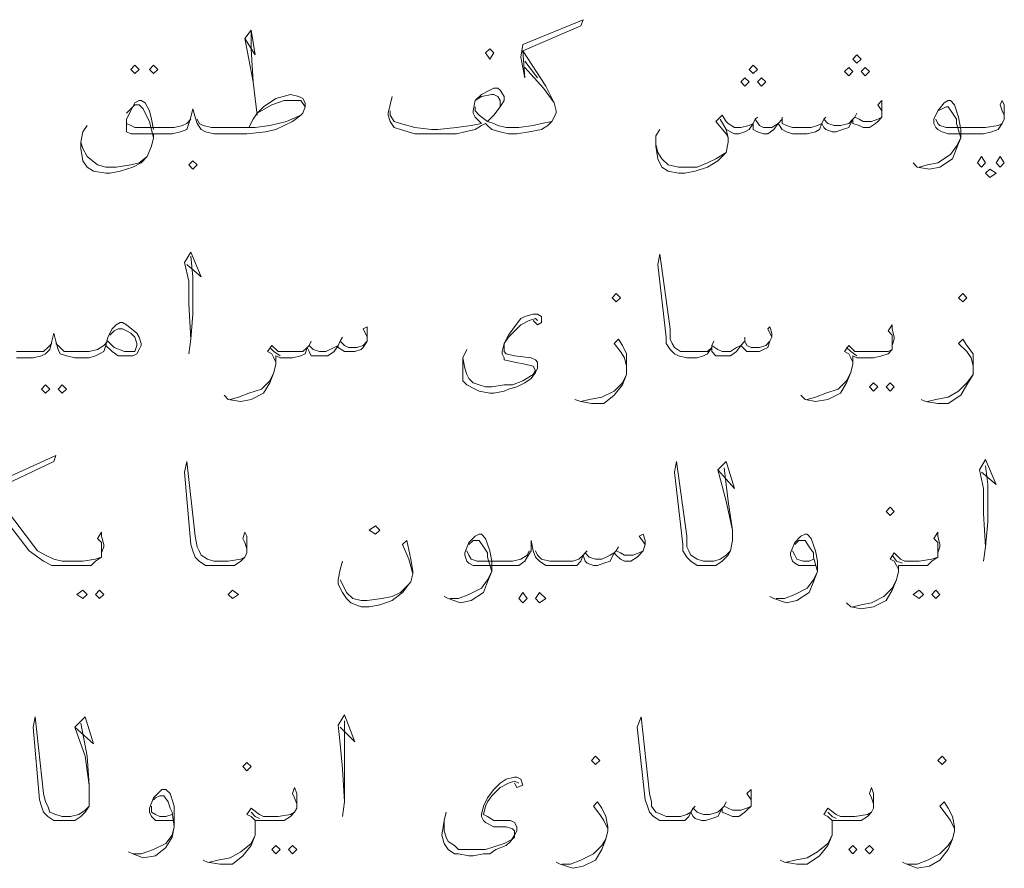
# Model space of a CAD drawing. Header units: metres. Extents: x -18 to 342, y 4 to 63.
# Tile 129 of 173: x 287.7 to 292.27, y 17.59 to 21.53. Entities that reach past the tile are written whole.
import ezdxf

# ---------------------------------------------------------------- set-up
doc = ezdxf.new("R2010")
doc.units = ezdxf.units.M
doc.header["$MEASUREMENT"] = 0
doc.layers.add('PDF_textt', color=7, linetype='Continuous')

msp = doc.modelspace()

# ---------------------------------------------------------------- linework, layer by layer
at = {"layer": 'PDF_textt', "lineweight": 20}
for points in [[(289.4312, 21.1758), (289.4216, 21.1373), (289.4119, 21.0987), (289.4119, 21.0891), (289.4216, 21.0602), (289.4408, 21.0313), (289.4697, 21.0217), (289.5371, 21.0024), (289.6045, 21.0024), (289.6431, 21.0024), (289.7298, 21.0024), (289.7683, 21.0121), (289.8164, 21.0217), (289.8453, 21.041), (289.8646, 21.0506), (289.8742, 21.041), (289.8935, 21.0217), (289.932, 21.0121), (289.9705, 21.0024), (289.9802, 21.0024), (290.0091, 21.0024), (290.0668, 21.0121), (290.1246, 21.0217), (290.1535, 21.041), (290.1728, 21.0602), (290.1921, 21.0987), (290.1921, 21.1084), (290.1824, 21.1469), (290.1439, 21.224), (290.038, 21.3877), (290.3076, 21.5033), (290.3173, 21.5322), (290.038, 21.4166), (290.0283, 21.3588), (290.0476, 21.2625), (290.038, 21.3877)], [(288.7474, 21.4455), (288.7955, 21.3684), (288.7763, 21.484), (288.7474, 21.4455), (288.7666, 21.3492), (288.7859, 21.2432), (288.8052, 21.0891)], [(288.7859, 21.2432), (288.7763, 21.3973), (288.7763, 21.484)], [(290.0476, 21.3395), (290.1054, 21.2625)], [(290.0476, 21.3106), (290.1343, 21.2143), (290.1824, 21.1469)], [(290.1728, 21.0602), (290.1246, 21.0506), (290.0861, 21.041), (290.0187, 21.0313), (289.9802, 21.0313), (289.9609, 21.0313), (289.9224, 21.041), (289.9031, 21.0506), (289.8742, 21.0602), (289.9031, 21.0891), (289.932, 21.1276), (289.9513, 21.1565), (289.9513, 21.1758), (289.932, 21.2047), (289.9224, 21.2143), (289.9031, 21.2143), (289.8839, 21.2047), (289.8453, 21.1854), (289.8164, 21.1565), (289.8068, 21.1084), (289.8068, 21.0987), (289.8164, 21.0795), (289.8453, 21.0506), (289.7972, 21.041), (289.7298, 21.0313), (289.6431, 21.0217), (289.6142, 21.0217), (289.5371, 21.0313), (289.4697, 21.0506), (289.4408, 21.0602), (289.4216, 21.0891), (289.4216, 21.1084)], [(288.7666, 21.0313), (288.7859, 21.0699), (288.8052, 21.0987), (288.8341, 21.1276), (288.8918, 21.1662), (288.9593, 21.1854), (288.9978, 21.1758), (289.017, 21.1662), (289.0267, 21.1469), (289.0267, 21.1276), (289.017, 21.0987), (289.0074, 21.0891), (288.9689, 21.0602), (288.8918, 21.0217), (288.8437, 21.0121), (288.757, 21.0024), (288.6414, 21.0024), (288.6029, 21.0024), (288.5644, 21.0121), (288.5451, 21.0217), (288.5259, 21.0506), (288.5162, 21.0795), (288.5066, 21.118), (288.497, 21.0795), (288.4873, 21.0506), (288.4777, 21.0217), (288.4488, 21.0121), (288.4103, 21.0024), (288.3718, 21.0024)], [(289.932, 21.1276), (289.932, 21.1565), (289.9224, 21.1758), (289.9031, 21.1854), (289.8935, 21.1854), (289.8453, 21.1758), (289.8164, 21.1565)], [(288.3814, 21.0024), (288.2369, 21.0024), (288.2177, 21.0024), (288.1984, 21.0121), (288.1984, 21.0217), (288.1984, 21.0313), (288.1984, 21.0699), (288.2177, 21.1084), (288.2369, 21.1469), (288.2562, 21.1565), (288.2658, 21.1565), (288.2851, 21.1469), (288.3043, 21.1084), (288.314, 21.0699), (288.3236, 21.0217)], [(288.1984, 21.0987), (288.2177, 21.118), (288.2369, 21.1373), (288.2562, 21.1373), (288.2754, 21.118), (288.2851, 21.0987), (288.3043, 21.0602), (288.3236, 20.9832)], [(288.8052, 21.0987), (288.8726, 21.1373), (288.9304, 21.1565), (288.9593, 21.1565), (288.9689, 21.1565), (289.0074, 21.1565), (289.0267, 21.1276)], [(289.8164, 21.1276), (289.8164, 21.1084), (289.8357, 21.0891), (289.8742, 21.0602)], [(291.7042, 21.1084), (291.6849, 21.1373), (291.7042, 21.1565), (291.7042, 21.118), (291.7042, 21.1084), (291.7042, 21.0795), (291.6849, 21.0602), (291.6753, 21.0506), (291.6464, 21.0313), (291.6175, 21.0313), (291.5982, 21.041), (291.5693, 21.0506), (291.5693, 21.0699), (291.5501, 21.0313), (291.5212, 21.0217), (291.4923, 21.0121), (291.473, 21.0121), (291.4441, 21.0217), (291.4345, 21.0313), (291.4248, 21.0506), (291.4152, 21.0217), (291.396, 21.0121), (291.3574, 21.0024), (291.3189, 21.0024), (291.29, 21.0024), (291.2611, 21.0121), (291.2419, 21.0217), (291.2226, 21.0506), (291.2033, 21.0217), (291.1744, 21.0024), (291.1552, 21.0024), (291.1263, 21.0121), (291.107, 21.0217), (291.107, 21.0506), (291.0878, 21.0217), (291.0685, 21.0121), (291.0396, 21.0024), (291.0203, 21.0024), (290.9818, 21.0217), (290.9529, 21.0699)], [(292.2724, 21.0699), (292.2724, 21.0891), (292.2628, 21.1084), (292.2531, 21.1373), (292.2628, 21.1565), (292.2724, 21.1373), (292.2724, 21.1084), (292.2724, 21.0891), (292.2724, 21.0699), (292.2628, 21.0506), (292.2435, 21.0217), (292.2146, 21.0121), (292.1761, 21.0024), (292.1183, 21.0024), (292.0123, 21.0024), (291.9835, 21.0121), (291.9642, 21.0217), (291.9546, 21.0313), (291.9449, 21.0506), (291.9449, 21.0699), (291.9642, 21.1084), (291.9931, 21.1469), (292.0123, 21.1565), (292.022, 21.1565), (292.0412, 21.1373), (292.0605, 21.0795), (292.0701, 21.0217), (292.0701, 20.9832), (292.0509, 20.935), (292.0316, 20.8869), (291.9738, 20.8483), (291.9257, 20.8387), (291.8679, 20.8483), (291.8486, 20.8676)], [(291.9642, 21.1084), (291.9835, 21.118), (292.0027, 21.1276), (292.0123, 21.1276), (292.0316, 21.0987), (292.0509, 21.0699), (292.0509, 21.0506), (292.0701, 20.9832), (292.0509, 20.9446), (292.022, 20.9061), (291.9642, 20.8676), (291.916, 20.858), (291.8775, 20.8483)], [(288.497, 21.0699), (288.4777, 21.0506), (288.4584, 21.041), (288.4199, 21.0313), (288.3718, 21.0313), (288.2369, 21.0313), (288.2177, 21.041), (288.1984, 21.0506), (288.1984, 21.0699)], [(288.5259, 21.0699), (288.5355, 21.0506), (288.5547, 21.041), (288.5933, 21.0313), (288.6414, 21.0313), (288.7955, 21.0313), (288.8629, 21.041), (288.94, 21.0602), (289.0074, 21.0891)], [(290.9914, 20.9832), (290.9818, 21.0024), (290.9337, 21.0602), (290.9625, 21.0891), (290.9818, 21.0602), (290.9914, 21.0506), (291.0203, 21.0313), (291.0492, 21.0313), (291.0878, 21.041), (291.107, 21.0506), (291.1166, 21.0699), (291.1359, 21.041), (291.1552, 21.0313), (291.1937, 21.0313), (291.2226, 21.0506), (291.2419, 21.0699), (291.2419, 21.0506), (291.2611, 21.041), (291.29, 21.0313), (291.3189, 21.0313), (291.3767, 21.0313), (291.4056, 21.041), (291.4248, 21.0506), (291.4345, 21.0699), (291.4537, 21.0506), (291.4826, 21.041), (291.5115, 21.041), (291.5501, 21.0506), (291.5693, 21.0699), (291.5789, 21.0795), (291.5982, 21.0699), (291.6175, 21.0602), (291.656, 21.0602), (291.6849, 21.0699), (291.7042, 21.0795)], [(291.1263, 21.0795), (291.1166, 21.0699)], [(291.2419, 21.0795), (291.2419, 21.0699)], [(291.4441, 21.0795), (291.4345, 21.0699)], [(291.5886, 21.0987), (291.5789, 21.0795)], [(291.9546, 21.0699), (291.9642, 21.0506), (291.9738, 21.041), (292.0027, 21.0313), (292.1183, 21.0313), (292.1857, 21.0313), (292.2435, 21.041), (292.2628, 21.0506)], [(288.3236, 21.0024), (288.3236, 20.9832), (288.314, 20.9446), (288.2947, 20.8965), (288.2658, 20.8676), (288.2273, 20.8483), (288.1695, 20.8291), (288.1213, 20.8194), (288.1021, 20.8194), (288.0443, 20.8291), (288.0154, 20.8483), (287.9961, 20.8772), (287.9865, 20.935), (287.9865, 20.9639), (287.9961, 21.0121), (288.0154, 21.041)], [(290.9818, 21.0217), (290.9914, 20.9832), (290.9914, 20.9639), (290.9818, 20.9158), (290.9433, 20.8772), (290.8951, 20.8483), (290.8373, 20.8291), (290.7892, 20.8194), (290.7603, 20.8194), (290.7121, 20.8291), (290.6832, 20.8483), (290.664, 20.8869), (290.6543, 20.9446), (290.6543, 20.9928), (290.6736, 21.0217)], [(288.2947, 20.8965), (288.2562, 20.8676), (288.2177, 20.858), (288.1502, 20.8483), (288.1021, 20.8483), (288.0636, 20.858), (288.0154, 20.8965), (287.9961, 20.935), (287.9865, 20.9639)], [(290.6543, 20.9543), (290.664, 20.9158), (290.6832, 20.8869), (290.7121, 20.858), (290.7603, 20.8483), (290.7796, 20.8483), (290.847, 20.8483), (290.8951, 20.8676), (290.9337, 20.8869), (290.9818, 20.9158)], [(288.4777, 20.3957), (288.5451, 20.3379), (288.497, 20.4535), (288.4681, 20.4053), (288.4873, 20.3186), (288.4873, 20.2127), (288.497, 20.0489), (288.4873, 19.9815)], [(288.497, 20.0489), (288.5066, 20.1645), (288.5066, 20.3379), (288.497, 20.4342)], [(291.1937, 20.0586), (291.1744, 20.0971), (291.1841, 20.1067), (291.1937, 20.0778), (291.1937, 20.0586), (291.1841, 20.0393), (291.1744, 20.0104), (291.1552, 20.0008), (291.1359, 19.9912), (291.107, 19.9912), (291.0781, 19.9912), (291.0589, 20.0104), (291.0492, 20.0201), (291.03, 19.9912), (291.0011, 19.9719), (290.9818, 19.9719), (290.9625, 19.9719), (290.9337, 19.9719), (290.9144, 19.9912), (290.9144, 20.0104), (290.8951, 19.9815), (290.8759, 19.9719), (290.847, 19.9623), (290.8084, 19.9623), (290.7988, 19.9623), (290.7603, 19.9719), (290.741, 19.9815), (290.7218, 20.0008), (290.7025, 20.0297), (290.7025, 20.0586), (290.664, 20.3957), (290.6736, 20.4438), (290.7218, 20.0971), (290.7218, 20.0489), (290.7314, 20.0297), (290.741, 20.0104), (290.7699, 19.9912), (290.7988, 19.9912), (290.8084, 19.9912), (290.8566, 19.9912), (290.8951, 19.9912), (290.9144, 20.0104), (290.9144, 20.0201), (290.9433, 20.0008), (290.9625, 19.9912), (291.0011, 19.9912), (291.03, 20.0104), (291.0492, 20.0201), (291.0685, 20.0393), (291.0781, 20.0201), (291.0974, 20.0104), (291.1359, 20.0104), (291.1648, 20.0201), (291.1841, 20.0393)], [(290.0861, 20.1356), (290.1054, 20.1164), (290.1246, 20.126), (290.1246, 20.1549), (290.1054, 20.1645), (290.0861, 20.1645), (290.0476, 20.1549), (290.0283, 20.1453), (289.9994, 20.1067), (289.9705, 20.0682), (289.9513, 20.0297), (289.9416, 19.9912), (289.9416, 19.9815), (289.9513, 19.9623), (289.9513, 19.9526), (289.9994, 19.943), (290.0476, 19.9334), (290.0861, 19.9237), (290.0957, 19.9045), (290.0861, 19.8852), (290.038, 19.8563), (289.9898, 19.8371), (289.9513, 19.8371), (289.8935, 19.8274), (289.8646, 19.8274), (289.8357, 19.8371), (289.8068, 19.8467), (289.7875, 19.866), (289.7779, 19.8852), (289.7683, 19.9141), (289.7586, 19.9623)], [(290.1054, 20.1356), (290.0957, 20.1453), (290.0668, 20.1356), (290.0283, 20.1164), (289.9898, 20.0778), (289.9705, 20.0586), (289.9513, 20.0297), (289.9513, 19.9912), (289.9609, 19.9815), (289.9994, 19.9719), (290.0765, 19.9623), (290.0957, 19.9526), (290.1054, 19.943), (290.1054, 19.9141), (290.0957, 19.8948), (290.0765, 19.866), (290.0476, 19.8467), (290.0091, 19.8274), (289.9705, 19.8178), (289.9513, 19.8082), (289.9031, 19.7985), (289.8839, 19.7985), (289.8357, 19.8082), (289.8164, 19.8178), (289.7779, 19.8371), (289.7586, 19.8563), (289.7586, 19.8948), (289.7586, 19.9623), (289.7779, 20.0008)], [(291.7523, 20.0201), (291.7523, 20.0393), (291.7523, 20.0682), (291.733, 20.0875), (291.7523, 20.1164), (291.7523, 20.0971), (291.7619, 20.0586), (291.7619, 20.0489), (291.7523, 20.0201), (291.7523, 20.0008), (291.733, 19.9815), (291.7042, 19.9719), (291.6656, 19.9623), (291.6078, 19.9623), (291.5886, 19.9623), (291.5693, 19.9719), (291.5693, 19.9334), (291.5597, 19.8948), (291.5404, 19.8467), (291.5115, 19.7985), (291.4537, 19.7696), (291.396, 19.76), (291.3478, 19.7696), (291.3285, 19.7889)], [(288.1021, 20.0201), (288.0925, 19.9912), (288.0732, 19.9815), (288.0539, 19.9719), (288.025, 19.9623), (287.9961, 19.9623), (287.9576, 19.9623), (287.9191, 19.9719), (287.8902, 19.9815), (287.8806, 20.0008), (287.8709, 20.0393), (287.8613, 20.0778), (287.8517, 20.0393), (287.842, 20.0008), (287.8228, 19.9815), (287.8035, 19.9719), (287.765, 19.9623), (287.7265, 19.9623), (287.6879, 19.9623)], [(288.1213, 20.0682), (288.1406, 20.0875), (288.1599, 20.0971), (288.1791, 20.0971), (288.1984, 20.0875), (288.2177, 20.0778), (288.2369, 20.0586), (288.2465, 20.0297), (288.2465, 20.0201), (288.2369, 19.9912), (288.2177, 19.9912), (288.1888, 19.9912), (288.1406, 20.0104), (288.1117, 20.0393), (288.0925, 20.0201), (288.0636, 20.0008), (288.025, 19.9912), (287.9961, 19.9912), (287.948, 19.9912), (287.9095, 19.9912), (287.8902, 20.0104), (287.8709, 20.0297)], [(289.3156, 20.0586), (289.2964, 20.0971), (289.3156, 20.1067), (289.3156, 20.0778), (289.3156, 20.0586), (289.3156, 20.0393), (289.2964, 20.0104), (289.2867, 20.0008), (289.2578, 19.9912), (289.2289, 19.9912), (289.2097, 19.9912), (289.1808, 20.0104), (289.1808, 20.0201), (289.1615, 19.9912), (289.1326, 19.9719), (289.1037, 19.9719), (289.0845, 19.9719), (289.0556, 19.9719), (289.0459, 19.9912), (289.0363, 20.0104), (289.0267, 19.9815), (289.0074, 19.9719), (288.9689, 19.9623), (288.9304, 19.9623), (288.9111, 19.9623), (288.8918, 19.9719), (288.8918, 19.9334), (288.8822, 19.8948), (288.8629, 19.8467), (288.8341, 19.7985), (288.7763, 19.7696), (288.7281, 19.76), (288.6703, 19.7696), (288.6511, 19.7889)], [(287.6879, 19.9912), (287.7265, 19.9912), (287.7746, 19.9912), (287.8131, 19.9912), (287.8324, 20.0104), (287.8517, 20.0297)], [(288.8918, 19.943), (288.8822, 19.9623), (288.8726, 19.9815), (288.8533, 19.9912), (288.8726, 20.0201), (288.9015, 19.9912), (288.9207, 19.9912), (288.9304, 19.9912), (288.9882, 19.9912), (289.017, 19.9912), (289.0363, 20.0104), (289.0459, 20.0201), (289.0652, 20.0008), (289.0941, 19.9912), (289.123, 19.9912), (289.1615, 20.0104), (289.1808, 20.0201), (289.1904, 20.0393), (289.2097, 20.0201), (289.2289, 20.0104), (289.2675, 20.0104), (289.2964, 20.0201), (289.3156, 20.0393)], [(289.0556, 20.0393), (289.0459, 20.0201)], [(289.2, 20.0586), (289.1904, 20.0393)], [(290.5195, 19.9237), (290.5099, 19.9623), (290.4906, 19.9912), (290.4617, 20.0297), (290.481, 20.0489), (290.5003, 20.0201), (290.5195, 19.9815), (290.5195, 19.943), (290.5195, 19.9237), (290.5195, 19.8852), (290.5003, 19.8371), (290.4617, 19.7889), (290.4136, 19.7504), (290.3558, 19.7504), (290.3076, 19.76), (290.2787, 19.7696)], [(290.924, 20.0393), (290.9144, 20.0201)], [(291.0685, 20.0586), (291.0685, 20.0393)], [(291.5693, 19.943), (291.5597, 19.9623), (291.5501, 19.9815), (291.5308, 19.9912), (291.5501, 20.0201), (291.5789, 19.9912), (291.5982, 19.9912), (291.6078, 19.9912), (291.6656, 19.9912), (291.733, 19.9912), (291.7523, 20.0008)], [(292.1279, 19.9237), (292.1183, 19.9623), (292.099, 19.9912), (292.0605, 20.0297), (292.0798, 20.0489), (292.099, 20.0201), (292.1279, 19.9815), (292.1279, 19.943), (292.1279, 19.9237), (292.1279, 19.8852), (292.099, 19.8371), (292.0701, 19.7889), (292.0123, 19.7504), (291.9642, 19.7504), (291.9064, 19.76), (291.8871, 19.7696)], [(288.9111, 19.9719), (288.8822, 19.9912), (288.8629, 20.0104)], [(291.5886, 19.9719), (291.5597, 19.9912), (291.5404, 20.0104)], [(288.68, 19.7696), (288.7185, 19.7793), (288.7666, 19.7985), (288.8244, 19.8178), (288.8629, 19.8563), (288.8822, 19.8948)], [(290.3076, 19.76), (290.3462, 19.7696), (290.4039, 19.7793), (290.4617, 19.8082), (290.5003, 19.8467), (290.5195, 19.8852)], [(291.3574, 19.7696), (291.396, 19.7793), (291.4441, 19.7985), (291.5019, 19.8178), (291.5404, 19.8563), (291.5597, 19.8948)], [(291.916, 19.76), (291.9546, 19.7696), (292.0123, 19.7793), (292.0605, 19.8082), (292.099, 19.8467), (292.1279, 19.8852)], [(287.5724, 19.3748), (287.8709, 19.5096), (287.8613, 19.4807), (287.5724, 19.3459), (287.7843, 19.0666), (287.8228, 19.0473), (287.8613, 19.028), (287.8998, 19.0184), (287.9384, 19.0184), (287.9961, 19.0184), (288.0539, 19.028), (288.0828, 19.0377)], [(288.757, 19.0569), (288.757, 19.0762), (288.7474, 19.1051), (288.7377, 19.1244), (288.7474, 19.1532), (288.757, 19.134), (288.757, 19.0955), (288.757, 19.0858), (288.757, 19.0569), (288.7474, 19.0377), (288.7281, 19.0184), (288.6992, 18.9991), (288.6607, 18.9991), (288.6029, 18.9991), (288.5644, 18.9991), (288.5355, 19.0184), (288.5162, 19.0377), (288.5066, 19.0666), (288.497, 19.0955), (288.4681, 19.4326), (288.4777, 19.4807), (288.5162, 19.134), (288.5259, 19.0858), (288.5355, 19.0666), (288.5451, 19.0473), (288.574, 19.028), (288.6029, 19.0184), (288.6703, 19.0184), (288.7281, 19.028), (288.7474, 19.0377)], [(290.9722, 19.4518), (290.9914, 19.2977), (291.0107, 19.1629), (291.0107, 19.1147), (291.0011, 19.0666), (290.9914, 19.0473), (290.9625, 19.0184), (290.9337, 18.9991), (290.8951, 18.9991), (290.8855, 18.9991), (290.8759, 18.9991), (290.847, 18.9991), (290.8181, 19.0184), (290.7988, 19.0377), (290.7796, 19.0666), (290.7796, 19.0955), (290.741, 19.4326), (290.7507, 19.4807), (290.7988, 19.134), (290.7988, 19.0858), (290.8084, 19.0666), (290.8181, 19.0473), (290.847, 19.028), (290.8759, 19.0184), (290.8855, 19.0184), (290.924, 19.0184), (290.9529, 19.028), (290.9818, 19.0473), (291.0011, 19.0666)], [(290.9433, 19.4422), (291.0203, 19.3555), (290.9818, 19.4807), (290.9433, 19.4422), (290.9818, 19.2977), (291.0107, 19.1629)], [(292.1664, 19.4326), (292.2339, 19.3748), (292.1857, 19.4903), (292.1568, 19.4422), (292.1761, 19.3555), (292.1761, 19.2399), (292.1857, 19.0858), (292.1761, 19.0184)], [(292.1857, 19.0858), (292.1953, 19.2014), (292.1953, 19.3748), (292.1857, 19.4614)], [(288.0828, 19.0569), (288.0828, 19.0762), (288.0828, 19.1051), (288.0636, 19.1244), (288.0828, 19.1532), (288.0828, 19.134), (288.0925, 19.0955), (288.0925, 19.0858), (288.0828, 19.0569), (288.0828, 19.0377), (288.0539, 19.0184), (288.0347, 18.9991), (287.9961, 18.9991), (287.9384, 18.9991), (287.8998, 18.9991), (287.8517, 18.9991), (287.8131, 19.0184), (287.7746, 19.0473), (287.7457, 19.0666), (287.5531, 19.317)], [(291.9642, 19.0569), (291.9642, 19.0762), (291.9642, 19.1051), (291.9449, 19.1244), (291.9642, 19.1532), (291.9642, 19.134), (291.9738, 19.0955), (291.9738, 19.0858), (291.9642, 19.0569), (291.9642, 19.0377), (291.9353, 19.0184), (291.916, 18.9991), (291.8775, 18.9991), (291.8197, 18.9991), (291.8005, 18.9991), (291.7812, 18.9991), (291.7812, 18.9703), (291.7716, 18.9317), (291.7523, 18.8836), (291.7234, 18.8354), (291.6656, 18.8065), (291.6078, 18.7969), (291.5597, 18.8065), (291.5404, 18.8258)], [(289.5275, 18.9606), (289.5082, 19.028), (289.4793, 19.0955), (289.4986, 19.1147), (289.5179, 19.028), (289.5275, 18.9703), (289.5275, 18.9606), (289.5179, 18.9221), (289.5082, 18.9125), (289.4793, 18.8739), (289.4312, 18.8354), (289.3734, 18.8162), (289.3252, 18.8065), (289.2867, 18.8065), (289.2386, 18.8258), (289.2193, 18.845), (289.2, 18.8739), (289.1808, 18.9125), (289.1808, 18.9317), (289.1904, 18.9799), (289.2, 19.0184)], [(290.6062, 19.0955), (290.5773, 19.134), (290.5966, 19.1436), (290.6062, 19.1147), (290.6062, 19.0955), (290.5966, 19.0666), (290.5773, 19.0473), (290.5677, 19.0377), (290.5388, 19.0184), (290.5099, 19.0184), (290.4906, 19.028), (290.4714, 19.0473), (290.4617, 19.0569), (290.4425, 19.0184), (290.4136, 19.0088), (290.3847, 18.9991), (290.3654, 18.9991), (290.3365, 19.0088), (290.3269, 19.0184), (290.3173, 19.0473), (290.3076, 19.0184), (290.2884, 18.9991), (290.2498, 18.9991), (290.2113, 18.9991), (290.1728, 18.9991), (290.1439, 18.9991), (290.115, 19.0184), (290.0957, 19.0377), (290.0861, 19.0666), (290.0765, 19.1147), (290.0765, 19.0666), (290.0572, 19.0377), (290.0476, 19.0184), (290.0187, 18.9991), (289.9898, 18.9991), (289.9416, 18.9991), (289.8357, 18.9991), (289.8068, 18.9991), (289.7875, 19.0088), (289.7779, 19.0184), (289.7683, 19.0473), (289.7683, 19.0569), (289.7875, 19.1051), (289.8164, 19.134), (289.8357, 19.1436), (289.8453, 19.1436), (289.8646, 19.1244), (289.8839, 19.0666), (289.8935, 19.0184), (289.8935, 18.9703), (289.8742, 18.9221), (289.855, 18.8739), (289.7972, 18.8354), (289.749, 18.8258), (289.6912, 18.845), (289.672, 18.8547)], [(289.7875, 19.0955), (289.8068, 19.1147), (289.8261, 19.1147), (289.8357, 19.1147), (289.855, 19.0858), (289.8742, 19.0569), (289.8742, 19.0377), (289.8935, 18.9703), (289.8742, 18.9317), (289.8453, 18.8932), (289.7875, 18.8643), (289.7394, 18.845), (289.7009, 18.845)], [(291.396, 18.9991), (291.3671, 18.9991), (291.3478, 18.9991), (291.3189, 18.9991), (291.2996, 19.0088), (291.29, 19.0184), (291.2804, 19.0473), (291.2804, 19.0569), (291.2996, 19.1051), (291.3285, 19.134), (291.3478, 19.1436), (291.3574, 19.1436), (291.3767, 19.1244), (291.396, 19.0666), (291.4056, 19.0184), (291.4056, 18.9703), (291.3863, 18.9221), (291.3671, 18.8739), (291.3093, 18.8354), (291.2611, 18.8258), (291.2033, 18.845), (291.1841, 18.8547)], [(291.2996, 19.0955), (291.3189, 19.1147), (291.3382, 19.1147), (291.3478, 19.1147), (291.3671, 19.0858), (291.3863, 19.0569), (291.3863, 19.0377), (291.4056, 18.9703), (291.3863, 18.9317), (291.3574, 18.8932), (291.2996, 18.8643), (291.2515, 18.845), (291.213, 18.845)], [(290.0668, 19.0666), (290.0572, 19.0473), (290.0283, 19.028), (289.9898, 19.0184), (289.9416, 19.0184), (289.8261, 19.0184), (289.7972, 19.028), (289.7875, 19.0473), (289.7779, 19.0666)], [(290.0957, 19.0666), (290.1054, 19.0473), (290.1246, 19.028), (290.1632, 19.0184), (290.2113, 19.0184), (290.2691, 19.0184), (290.298, 19.028), (290.3173, 19.0473), (290.3269, 19.0569), (290.3462, 19.0377), (290.375, 19.028), (290.4039, 19.028), (290.4425, 19.0473), (290.4617, 19.0569), (290.4714, 19.0666), (290.4906, 19.0569), (290.5099, 19.0473), (290.5484, 19.0473), (290.5773, 19.0569), (290.5966, 19.0666)], [(290.3365, 19.0666), (290.3269, 19.0569)], [(290.481, 19.0858), (290.4714, 19.0666)], [(291.3863, 19.028), (291.3671, 19.0184), (291.3382, 19.0184), (291.3093, 19.028), (291.2996, 19.0473), (291.29, 19.0666)], [(291.7812, 18.9799), (291.7716, 18.9991), (291.7619, 19.0184), (291.7427, 19.028), (291.7619, 19.0569), (291.7908, 19.028), (291.8101, 19.0184), (291.8197, 19.0184), (291.8775, 19.0184), (291.9353, 19.028), (291.9642, 19.0377)], [(291.8005, 19.0088), (291.7716, 19.0184), (291.7523, 19.0473)], [(289.1904, 18.9317), (289.2, 18.9125), (289.2193, 18.8739), (289.2482, 18.845), (289.2867, 18.8354), (289.3156, 18.8354), (289.383, 18.845), (289.4312, 18.8547), (289.4697, 18.8739), (289.5082, 18.9125)], [(291.5693, 18.8065), (291.6078, 18.8162), (291.656, 18.8258), (291.7138, 18.8547), (291.7523, 18.8932), (291.7716, 18.9317)], [(287.9865, 18.2672), (288.0154, 18.1131), (288.025, 17.9782), (288.025, 17.9205), (288.025, 17.8819), (288.0058, 17.853), (287.9865, 17.8338), (287.9576, 17.8145), (287.9191, 17.8145), (287.8998, 17.8145), (287.8613, 17.8145), (287.8324, 17.8338), (287.8131, 17.853), (287.8035, 17.8819), (287.7939, 17.9108), (287.765, 18.2479), (287.7746, 18.2961), (287.8131, 17.9397), (287.8228, 17.9012), (287.8324, 17.8819), (287.842, 17.853), (287.8709, 17.8434), (287.8998, 17.8338), (287.9384, 17.8338), (287.9769, 17.8434), (288.0058, 17.8627), (288.025, 17.8819)], [(287.9576, 18.2479), (288.0443, 18.1709), (288.0058, 18.2961), (287.9576, 18.2479), (288.0058, 18.1131), (288.025, 17.9782)], [(289.1904, 18.2479), (289.2578, 18.1805), (289.2097, 18.3057), (289.1808, 18.2575), (289.1904, 18.1709), (289.2, 18.0553), (289.2097, 17.9012), (289.2, 17.8338)], [(291.0974, 17.9108), (291.0781, 17.9397), (291.0974, 17.959), (291.0974, 17.9205), (291.0974, 17.9108), (291.0974, 17.8819), (291.0781, 17.8627), (291.0685, 17.853), (291.0396, 17.8338), (291.0107, 17.8338), (290.9914, 17.8434), (290.9625, 17.853), (290.9625, 17.8723), (290.9433, 17.8338), (290.9144, 17.8241), (290.8855, 17.8145), (290.8662, 17.8145), (290.8373, 17.8241), (290.8277, 17.8338), (290.8181, 17.853), (290.8084, 17.8338), (290.7892, 17.8145), (290.7507, 17.8145), (290.7121, 17.8145), (290.7025, 17.8145), (290.6736, 17.8145), (290.6447, 17.8338), (290.6255, 17.853), (290.6158, 17.8819), (290.6062, 17.9108), (290.5677, 18.2479), (290.5869, 18.2961), (290.6255, 17.9397), (290.6351, 17.9012), (290.6351, 17.8819), (290.6543, 17.853), (290.6832, 17.8434), (290.7025, 17.8338), (290.7121, 17.8338), (290.7699, 17.8338), (290.7988, 17.8434), (290.8181, 17.853), (290.8277, 17.8723), (290.847, 17.853), (290.8759, 17.8434), (290.9048, 17.8434), (290.9433, 17.853), (290.9625, 17.8723), (290.9722, 17.8819), (290.9914, 17.8723), (291.0107, 17.8627), (291.0492, 17.8627), (291.0781, 17.8723), (291.0974, 17.8819)], [(289.2097, 17.9012), (289.2097, 18.0071), (289.2097, 18.1901), (289.2097, 18.2768)], [(289.9994, 17.9879), (290.0091, 17.9686), (290.038, 17.9782), (290.0283, 18.0071), (290.0091, 18.0168), (289.9994, 18.0168), (289.9609, 18.0071), (289.932, 17.9879), (289.9031, 17.959), (289.8742, 17.9205), (289.855, 17.8819), (289.8453, 17.8434), (289.8453, 17.8338), (289.855, 17.8145), (289.8646, 17.8049), (289.9031, 17.7856), (289.9609, 17.7856), (289.9898, 17.776), (289.9994, 17.7664), (289.9994, 17.7567), (289.9994, 17.7375), (289.9898, 17.7278), (289.9513, 17.7086), (289.8935, 17.6893), (289.8646, 17.6797), (289.8068, 17.6797), (289.7779, 17.6797), (289.7394, 17.6797), (289.7201, 17.6989), (289.6912, 17.7182), (289.6816, 17.7375), (289.672, 17.7664), (289.672, 17.8145)], [(288.9882, 17.8723), (288.9882, 17.8916), (288.9785, 17.9205), (288.9689, 17.9397), (288.9785, 17.9686), (288.9882, 17.9397), (288.9882, 17.9108), (288.9882, 17.9012), (288.9882, 17.8723), (288.9785, 17.853), (288.9593, 17.8338), (288.9304, 17.8145), (288.8918, 17.8145), (288.8437, 17.8145), (288.8148, 17.8145), (288.7955, 17.8145), (288.7955, 17.7856), (288.7955, 17.7471), (288.7763, 17.6989), (288.7377, 17.6508), (288.6896, 17.6123), (288.6318, 17.6123), (288.574, 17.6219), (288.5547, 17.6315)], [(290.0187, 17.9879), (289.9994, 17.9975), (289.9705, 17.9879), (289.932, 17.9686), (289.8935, 17.9301), (289.8742, 17.9012), (289.8646, 17.8819), (289.855, 17.8434), (289.8742, 17.8338), (289.9031, 17.8145), (289.9802, 17.8145), (289.9994, 17.8049), (290.0091, 17.7856), (290.0091, 17.7664), (289.9994, 17.7471), (289.9802, 17.7182), (289.9609, 17.6989), (289.9127, 17.6797), (289.8839, 17.6604), (289.855, 17.6604), (289.8068, 17.6508), (289.7875, 17.6508), (289.7394, 17.6604), (289.7201, 17.6604), (289.6912, 17.6797), (289.672, 17.7086), (289.6623, 17.7471), (289.672, 17.8145), (289.6816, 17.853)], [(291.6656, 17.8723), (291.6656, 17.8916), (291.656, 17.9205), (291.6464, 17.9397), (291.656, 17.9686), (291.6656, 17.9397), (291.6656, 17.9108), (291.6656, 17.9012), (291.6656, 17.8723), (291.656, 17.853), (291.6367, 17.8338), (291.6078, 17.8145), (291.5693, 17.8145), (291.5115, 17.8145), (291.4923, 17.8145), (291.473, 17.8145), (291.473, 17.7856), (291.473, 17.7471), (291.4537, 17.6989), (291.4152, 17.6508), (291.3574, 17.6123), (291.3093, 17.6123), (291.2515, 17.6219), (291.2322, 17.6315)], [(288.4199, 17.8145), (288.391, 17.8145), (288.3621, 17.8145), (288.3332, 17.8145), (288.3236, 17.8241), (288.314, 17.8338), (288.3043, 17.853), (288.3043, 17.8723), (288.3236, 17.9205), (288.3525, 17.9493), (288.3621, 17.959), (288.3814, 17.959), (288.4006, 17.9397), (288.4199, 17.8819), (288.4199, 17.8338), (288.4199, 17.7856), (288.4103, 17.7375), (288.3814, 17.6893), (288.3332, 17.6508), (288.2754, 17.6411), (288.2273, 17.6604), (288.208, 17.67)], [(288.3236, 17.9108), (288.3332, 17.9205), (288.3525, 17.9301), (288.3718, 17.9301), (288.391, 17.9012), (288.4006, 17.8723), (288.4103, 17.853), (288.4199, 17.7856), (288.4103, 17.7471), (288.3814, 17.7086), (288.3236, 17.6797), (288.2658, 17.6604), (288.2273, 17.6604)], [(288.4103, 17.8434), (288.3814, 17.8338), (288.3525, 17.8338), (288.3332, 17.8434), (288.314, 17.853), (288.314, 17.8819)], [(288.7955, 17.7856), (288.7955, 17.8145), (288.7763, 17.8338), (288.757, 17.8434), (288.7763, 17.8723), (288.8148, 17.8434), (288.8341, 17.8338), (288.8437, 17.8338), (288.9015, 17.8338), (288.9593, 17.8434), (288.9785, 17.853)], [(290.4328, 17.776), (290.4136, 17.8145), (290.3943, 17.8434), (290.3654, 17.8819), (290.3847, 17.9012), (290.4039, 17.8723), (290.4232, 17.8338), (290.4328, 17.7856), (290.4328, 17.7664), (290.4232, 17.7278), (290.4039, 17.6797), (290.375, 17.6315), (290.3173, 17.6026), (290.2691, 17.593), (290.2113, 17.6123), (290.1921, 17.6219)], [(290.8373, 17.8819), (290.8277, 17.8723)], [(290.9818, 17.9012), (290.9722, 17.8819)], [(291.473, 17.7856), (291.473, 17.8145), (291.4537, 17.8338), (291.4345, 17.8434), (291.4537, 17.8723), (291.4923, 17.8434), (291.5115, 17.8338), (291.5789, 17.8338), (291.6367, 17.8434), (291.656, 17.853)], [(292.0412, 17.776), (292.022, 17.8145), (292.0027, 17.8434), (291.9738, 17.8819), (291.9931, 17.9012), (292.0123, 17.8723), (292.0316, 17.8338), (292.0412, 17.7856), (292.0412, 17.7664), (292.0316, 17.7278), (292.0123, 17.6797), (291.9738, 17.6315), (291.9257, 17.6026), (291.8679, 17.593), (291.8197, 17.6123), (291.8005, 17.6219)], [(288.8148, 17.8241), (288.7955, 17.8338), (288.7763, 17.853)], [(291.4923, 17.8241), (291.473, 17.8338), (291.4537, 17.853)], [(288.5836, 17.6219), (288.6222, 17.6315), (288.68, 17.6411), (288.7281, 17.67), (288.7763, 17.7086), (288.7955, 17.7471)], [(291.2611, 17.6219), (291.2996, 17.6315), (291.3574, 17.6411), (291.4056, 17.67), (291.4537, 17.7086), (291.473, 17.7471)], [(290.2209, 17.6123), (290.2595, 17.6123), (290.3076, 17.6315), (290.3654, 17.6604), (290.4039, 17.6989), (290.4232, 17.7278)], [(291.8197, 17.6123), (291.8679, 17.6123), (291.916, 17.6315), (291.9738, 17.6604), (292.0123, 17.6989), (292.0316, 17.7278)]]:
    msp.add_lwpolyline(points, dxfattribs=at)
for points in [[(289.8839, 21.3492), (289.9031, 21.3781), (289.8839, 21.3973), (289.8646, 21.3781)], [(291.5886, 21.3299), (291.6078, 21.3492), (291.5886, 21.3684), (291.5693, 21.3492)], [(288.2369, 21.2817), (288.2562, 21.301), (288.2369, 21.3203), (288.2177, 21.301)], [(288.3236, 21.2817), (288.3429, 21.301), (288.3236, 21.3203), (288.3043, 21.301)], [(291.107, 21.2817), (291.1263, 21.301), (291.107, 21.3203), (291.0878, 21.301)], [(291.5501, 21.2721), (291.5693, 21.2914), (291.5501, 21.3106), (291.5308, 21.2914)], [(291.6271, 21.2721), (291.6464, 21.2914), (291.6271, 21.3106), (291.6078, 21.2914)], [(291.0685, 21.224), (291.0878, 21.2432), (291.0685, 21.2625), (291.0492, 21.2432)], [(291.1455, 21.224), (291.1648, 21.2432), (291.1455, 21.2625), (291.1263, 21.2432)], [(292.1664, 20.8965), (292.1857, 20.8676), (292.1664, 20.8483), (292.1472, 20.8676)], [(292.2531, 20.8965), (292.2724, 20.8676), (292.2531, 20.8483), (292.2339, 20.8676)], [(288.5066, 20.8387), (288.5259, 20.858), (288.5066, 20.8772), (288.4873, 20.858)], [(292.205, 20.8387), (292.2339, 20.8194), (292.205, 20.8002), (292.1857, 20.8194)], [(290.4714, 20.2223), (290.4906, 20.2416), (290.4714, 20.2608), (290.4521, 20.2416)], [(292.0798, 20.2223), (292.099, 20.2416), (292.0798, 20.2608), (292.0605, 20.2416)], [(288.1021, 20.0201), (288.1117, 20.0586), (288.131, 20.0971), (288.1502, 20.1164), (288.1695, 20.126), (288.1791, 20.126), (288.1984, 20.1164), (288.2465, 20.0778), (288.2562, 20.0586), (288.2658, 20.0297), (288.2658, 20.0201), (288.2562, 20.0008), (288.2465, 19.9815), (288.2273, 19.9719), (288.1984, 19.9719), (288.1791, 19.9719), (288.1599, 19.9719), (288.131, 19.9912)], [(287.8228, 19.8371), (287.842, 19.8178), (287.8228, 19.7985), (287.8035, 19.8178)], [(287.8998, 19.8371), (287.9191, 19.8178), (287.8998, 19.7985), (287.8806, 19.8178)], [(291.6656, 19.8467), (291.6849, 19.8274), (291.6656, 19.8082), (291.6464, 19.8274)], [(291.7427, 19.8467), (291.7619, 19.8274), (291.7427, 19.8082), (291.7234, 19.8274)], [(291.7427, 19.2303), (291.7619, 19.2496), (291.7427, 19.2688), (291.7234, 19.2496)], [(289.3541, 19.1821), (289.3734, 19.1629), (289.3541, 19.1436), (289.3252, 19.1629)], [(287.9961, 18.8836), (288.0154, 18.8643), (287.9961, 18.845), (287.9672, 18.8643)], [(288.0732, 18.8836), (288.0925, 18.8643), (288.0732, 18.845), (288.0539, 18.8643)], [(288.6896, 18.845), (288.7185, 18.8643), (288.6896, 18.8836), (288.6703, 18.8643)], [(291.8775, 18.8836), (291.8968, 18.8643), (291.8775, 18.845), (291.8486, 18.8643)], [(291.9546, 18.8836), (291.9738, 18.8643), (291.9546, 18.845), (291.9353, 18.8643)], [(290.038, 18.8739), (290.0572, 18.845), (290.038, 18.8258), (290.0187, 18.845)], [(290.115, 18.8739), (290.1439, 18.845), (290.115, 18.8258), (290.0957, 18.845)], [(290.375, 18.0746), (290.3943, 18.0938), (290.375, 18.1131), (290.3558, 18.0938)], [(291.9835, 18.0746), (292.0027, 18.0938), (291.9835, 18.1131), (291.9642, 18.0938)], [(288.757, 18.0457), (288.7763, 18.0649), (288.757, 18.0842), (288.7377, 18.0649)], [(288.8918, 17.6989), (288.9111, 17.6797), (288.8918, 17.6604), (288.8726, 17.6797)], [(288.9689, 17.6989), (288.9882, 17.6797), (288.9689, 17.6604), (288.9496, 17.6797)], [(291.5693, 17.6989), (291.5886, 17.6797), (291.5693, 17.6604), (291.5501, 17.6797)], [(291.6464, 17.6989), (291.6656, 17.6797), (291.6464, 17.6604), (291.6271, 17.6797)]]:
    msp.add_lwpolyline(points, close=True, dxfattribs=at)

doc.saveas('drawing.dxf')
